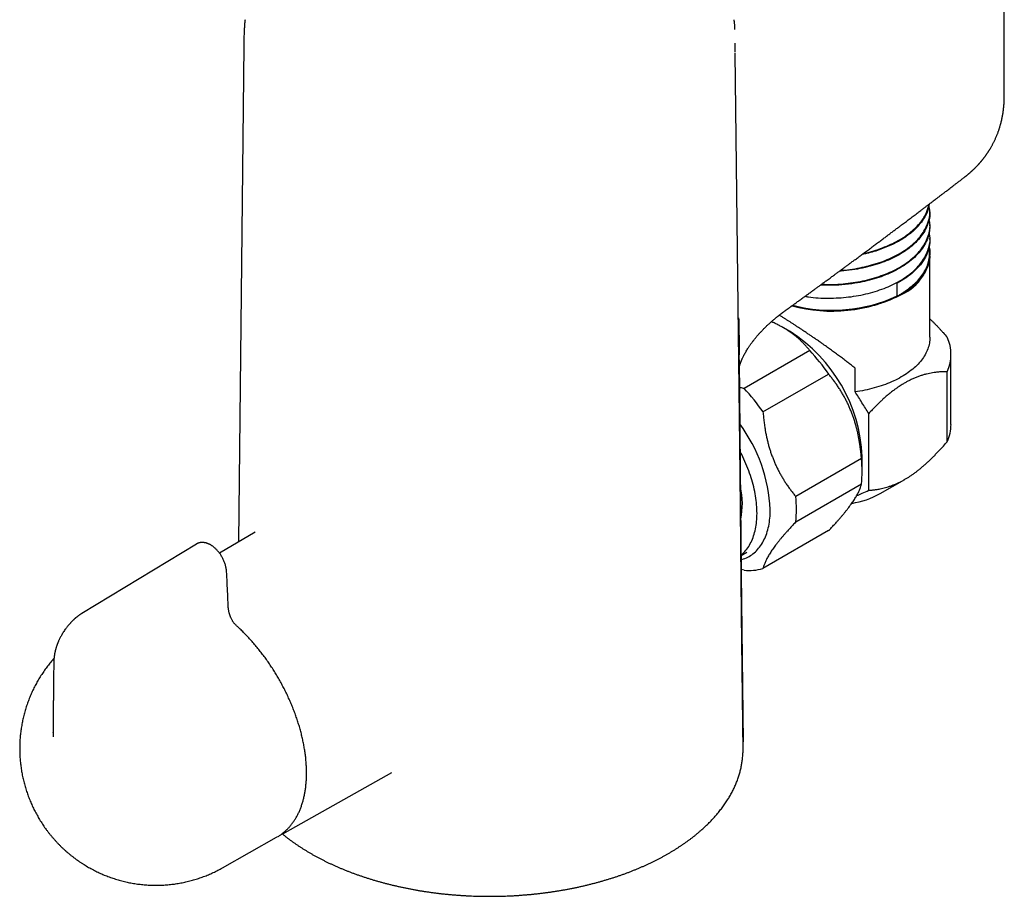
# Model space of a CAD drawing. Header units: millimetres. Extents: x 8 to 823, y 12 to 829.
# Tile 3 of 22: x 690 to 796, y 111 to 205. Entities that reach past the tile are written whole.
import ezdxf

# ---------------------------------------------------------------- set-up
doc = ezdxf.new("R2010")
doc.units = ezdxf.units.MM

msp = doc.modelspace()

# ---------------------------------------------------------------- linework, layer by layer
at = {"color": 7, "linetype": 'Continuous', "lineweight": 30}
for p, q in [((795.84, 196.8), (795.84, 226.92)), ((713.92, 202.19), (713.35, 148.74)), ((787.83, 184.31), (787.83, 184.4)), ((787.83, 182.82), (787.83, 182.92)), ((787.83, 181.34), (787.83, 181.44)), ((787.83, 179.78), (787.83, 179.96)), ((787.83, 170.8), (787.83, 179.7)), ((784.32, 175.26), (784.32, 176.62)), ((784.32, 175.24), (784.32, 175.26)), ((772.86, 174.13), (772.89, 174.14)), ((772.76, 171.41), (772.05, 171.82)), ((767.24, 168.33), (767.21, 171.16)), ((767.27, 168.92), (767.27, 169.08)), ((774.88, 169.37), (767.81, 165.29)), ((790.1, 161.41), (790.1, 168.95)), ((769.85, 162.75), (776.92, 166.83)), ((779.77, 164.91), (779.77, 167.47)), ((789.69, 159.55), (789.69, 167.09)), ((781.24, 154.31), (781.24, 162.58)), ((780.46, 157.72), (773.39, 153.63)), ((780.54, 156.31), (780.54, 157.94)), ((773.39, 150.91), (780.46, 154.99)), ((782.48, 153.96), (785.13, 155.49)), ((715.15, 149.8), (711.31, 147.53)), ((776.92, 149.96), (769.85, 145.88)), ((708.84, 148.52), (696.49, 141.04)), ((708.85, 148.52), (708.84, 148.52)), ((767.49, 147.29), (768.1, 147.64)), ((767.81, 145.69), (767.51, 145.77)), ((767.71, 126.23), (767.54, 140.91)), ((693.41, 128.16), (693.41, 128.2)), ((718.39, 117.44), (729.86, 123.9)), ((711.62, 113.62), (717.47, 116.92)), ((717.47, 116.92), (717.54, 116.96))]:
    msp.add_line(p, q, dxfattribs=at)
at = {"color": 7, "linetype": 'Continuous', "lineweight": 30, "flags": 128}
for points in [[(767.21, 171.16), (767.04, 186.29), (766.87, 201.41)], [(787.83, 179.58), (787.83, 179.54), (787.82, 179.38), (787.8, 179.23), (787.77, 179.07), (787.74, 178.91), (787.7, 178.75), (787.65, 178.6), (787.6, 178.44), (787.54, 178.29), (787.47, 178.13), (787.4, 177.98), (787.32, 177.83), (787.23, 177.68), (787.13, 177.53), (787.03, 177.39), (786.92, 177.24), (786.81, 177.1), (786.69, 176.95), (786.56, 176.81), (786.43, 176.68), (786.29, 176.54), (786.14, 176.41), (785.99, 176.27), (785.83, 176.15), (785.66, 176.02), (785.5, 175.89), (785.32, 175.77), (785.14, 175.65), (784.95, 175.54), (784.76, 175.42), (784.56, 175.31), (784.36, 175.21), (784.16, 175.1), (783.95, 175), (783.73, 174.9), (783.51, 174.81), (783.29, 174.72), (783.06, 174.63), (782.83, 174.54), (782.59, 174.46), (782.35, 174.39), (782.11, 174.31), (781.86, 174.24), (781.61, 174.18), (781.36, 174.11), (781.11, 174.05), (780.85, 174), (780.59, 173.95), (780.33, 173.9), (780.07, 173.86), (779.8, 173.82), (779.53, 173.79), (779.26, 173.75), (778.99, 173.73), (778.72, 173.7), (778.45, 173.69), (778.18, 173.67), (777.9, 173.66), (777.63, 173.66), (777.35, 173.65), (777.08, 173.66), (776.81, 173.66), (776.53, 173.67), (776.26, 173.69), (775.99, 173.7), (775.72, 173.73), (775.45, 173.75), (775.18, 173.79), (774.91, 173.82), (774.64, 173.86), (774.38, 173.9), (774.12, 173.95), (773.86, 174), (773.6, 174.05), (773.35, 174.11), (773.09, 174.18), (772.98, 174.2)], [(787.83, 170.8), (787.83, 170.8), (787.83, 170.64), (787.82, 170.48), (787.8, 170.32), (787.77, 170.16), (787.74, 170.01), (787.7, 169.85), (787.65, 169.69), (787.6, 169.54), (787.54, 169.38), (787.47, 169.23), (787.4, 169.08), (787.31, 168.92), (787.23, 168.77), (787.13, 168.63), (787.03, 168.48), (786.92, 168.33), (786.8, 168.19), (786.68, 168.05), (786.55, 167.91), (786.42, 167.77), (786.28, 167.63), (786.13, 167.5), (785.98, 167.37), (785.82, 167.24), (785.65, 167.11), (785.48, 166.99), (785.31, 166.86), (785.13, 166.75), (784.94, 166.63), (784.75, 166.52), (784.55, 166.41), (784.35, 166.3), (784.14, 166.19), (783.93, 166.09), (783.71, 165.99), (783.49, 165.9), (783.27, 165.81), (783.04, 165.72), (782.81, 165.64), (782.57, 165.56), (782.33, 165.48), (782.09, 165.41), (781.84, 165.34), (781.59, 165.27), (781.34, 165.21), (781.08, 165.15), (780.83, 165.09), (780.57, 165.04), (780.3, 165), (780.04, 164.96), (779.77, 164.92)], [(767.55, 140.91), (767.38, 156.04), (767.24, 168.33)], [(767.27, 168.36), (767.51, 145.3), (767.7, 127.19)], [(767.49, 147.34), (767.55, 147.39), (767.67, 147.5), (767.79, 147.61), (767.9, 147.73), (768.01, 147.86), (768.11, 147.98), (768.21, 148.12), (768.31, 148.26), (768.4, 148.41), (768.48, 148.56), (768.57, 148.71), (768.64, 148.88), (768.71, 149.04), (768.78, 149.21), (768.84, 149.39), (768.9, 149.57), (768.95, 149.76), (769, 149.94), (769.04, 150.14), (769.08, 150.34), (769.12, 150.54), (769.14, 150.74), (769.17, 150.95), (769.18, 151.17), (769.2, 151.38), (769.2, 151.6), (769.21, 151.82), (769.2, 152.05), (769.2, 152.28), (769.18, 152.51), (769.17, 152.74), (769.14, 152.98), (769.12, 153.21), (769.08, 153.45), (769.05, 153.7), (769, 153.94), (768.96, 154.18), (768.9, 154.43), (768.85, 154.68), (768.78, 154.92), (768.72, 155.17), (768.64, 155.42), (768.57, 155.67), (768.49, 155.92), (768.4, 156.17), (768.31, 156.42), (768.22, 156.67), (768.12, 156.92), (768.01, 157.17), (767.91, 157.42), (767.79, 157.67), (767.68, 157.91), (767.56, 158.16), (767.43, 158.4), (767.38, 158.51)], [(767.5, 146.83), (767.59, 146.86), (767.75, 146.91), (767.91, 146.97), (768.06, 147.04), (768.21, 147.11), (768.36, 147.19), (768.5, 147.28), (768.64, 147.37), (768.77, 147.47), (768.9, 147.57), (769.03, 147.69), (769.15, 147.8), (769.27, 147.93), (769.38, 148.06), (769.49, 148.19), (769.59, 148.34), (769.69, 148.48), (769.79, 148.64), (769.88, 148.8), (769.96, 148.96), (770.04, 149.13), (770.12, 149.3), (770.19, 149.48), (770.26, 149.67), (770.32, 149.86), (770.37, 150.05), (770.42, 150.25), (770.47, 150.46), (770.51, 150.66), (770.54, 150.88), (770.57, 151.09), (770.59, 151.31), (770.61, 151.53), (770.63, 151.76), (770.63, 151.99), (770.64, 152.23)], [(718.46, 117.48), (718.44, 117.47), (718.31, 117.4)]]:
    msp.add_lwpolyline(points, dxfattribs=at)
at = {"color": 7, "linetype": 'Continuous', "lineweight": 30}
for centre, radius, start, end in [((782.82, 180), 4.98, 292.9934, 2.8246), ((782.76, 180.22), 5.1, 296.5536, 355.0132), ((777.3, 189.98), 16.36, 254.6815, 297.1378), ((777.31, 190.35), 16.64, 255.229, 294.9157), ((780.12, 184.36), 9.98, 299.2495, 299.4986), ((763.65, 157.17), 16.91, 2.6058, 57.3888), ((785.69, 168.95), 4.41, 335.0726, 24.9274), ((759.62, 155.01), 20.96, 34.3278, 43.2614), ((752.55, 150.93), 20.96, 34.3278, 43.2614), ((754.02, 151.51), 16.63, 2.4638, 36.7564), ((785.62, 161.43), 4.49, 335.2239, 359.7091), ((768.3, 156.35), 12.23, 353.6001, 6.3999), ((759.76, 152.85), 7.87, 347.7866, 13.3997), ((777.96, 162.13), 9.34, 278.9874, 298.9563), ((761.23, 152.27), 12.23, 353.6001, 6.3999), ((768.37, 150.93), 5.26, 263.8601, 286.359)]:
    msp.add_arc(centre, radius, start, end, dxfattribs=at)
for points, knots in [([(714.06, 205.02), (714.05, 204.88), (714.02, 204.6), (713.99, 204.17), (713.97, 203.74), (713.95, 203.3), (713.93, 202.86), (713.92, 202.49), (713.92, 202.26), (713.92, 202.19)], [0, 0, 0, 0, 0.145751, 0.300013, 0.454257, 0.608478, 0.762675, 0.916845, 1, 1, 1, 1]), ([(766.79, 204.67), (766.78, 204.71), (766.77, 204.83), (766.76, 204.95), (766.75, 205.02)], [0, 0, 0, 0, 0.36765, 1, 1, 1, 1]), ([(766.82, 203.95), (766.81, 204.05), (766.81, 204.28), (766.8, 204.52), (766.79, 204.64)], [0, 0, 0, 0, 0.465518, 1, 1, 1, 1]), ([(766.87, 201.51), (766.87, 201.52), (766.87, 201.56), (766.87, 201.63), (766.87, 201.71), (766.87, 201.78), (766.86, 201.83), (766.86, 201.88), (766.86, 201.93), (766.86, 201.99), (766.86, 202.07), (766.85, 202.16), (766.85, 202.27), (766.84, 202.37), (766.84, 202.45), (766.84, 202.48)], [0, 0, 0, 0, 0.030892, 0.124268, 0.206464, 0.277465, 0.33726, 0.385835, 0.428825, 0.492065, 0.570613, 0.664492, 0.773733, 0.898373, 1, 1, 1, 1]), ([(791.6, 188.08), (791.62, 188.1), (791.66, 188.13), (791.71, 188.17), (791.75, 188.21), (791.79, 188.23), (791.82, 188.26), (791.87, 188.3), (791.92, 188.34), (791.97, 188.39), (792.03, 188.43), (792.08, 188.47), (792.12, 188.51), (792.17, 188.55), (792.21, 188.59), (792.26, 188.64), (792.31, 188.68), (792.35, 188.72), (792.4, 188.76), (792.44, 188.8), (792.48, 188.84), (792.52, 188.87), (792.54, 188.9), (792.57, 188.92), (792.6, 188.95), (792.63, 188.98), (792.67, 189.02), (792.72, 189.07), (792.76, 189.11), (792.81, 189.16), (792.85, 189.2), (792.89, 189.24), (792.93, 189.28), (792.97, 189.32), (793.01, 189.37), (793.06, 189.42), (793.11, 189.48), (793.14, 189.52), (793.18, 189.56), (793.22, 189.6), (793.26, 189.65), (793.3, 189.7), (793.33, 189.73), (793.36, 189.76), (793.38, 189.79), (793.4, 189.81), (793.42, 189.84), (793.45, 189.87), (793.48, 189.91), (793.51, 189.95), (793.53, 189.98), (793.56, 190.01), (793.58, 190.04), (793.61, 190.08), (793.64, 190.12), (793.67, 190.15), (793.69, 190.18), (793.72, 190.21), (793.75, 190.26), (793.79, 190.32), (793.84, 190.38), (793.88, 190.44), (793.92, 190.49), (793.95, 190.54), (793.99, 190.6), (794.03, 190.65), (794.06, 190.7), (794.09, 190.75), (794.12, 190.79), (794.15, 190.84), (794.19, 190.89), (794.22, 190.94), (794.24, 190.98), (794.27, 191.03), (794.32, 191.11), (794.38, 191.21), (794.46, 191.35), (794.53, 191.47), (794.59, 191.59), (794.66, 191.71), (794.72, 191.84), (794.79, 191.97), (794.85, 192.11), (794.91, 192.25), (794.97, 192.39), (795.03, 192.52), (795.08, 192.65), (795.13, 192.77), (795.18, 192.9), (795.22, 193.02), (795.26, 193.13), (795.29, 193.23), (795.32, 193.32), (795.35, 193.42), (795.38, 193.52), (795.41, 193.63), (795.44, 193.74), (795.47, 193.83), (795.49, 193.92), (795.51, 194), (795.53, 194.1), (795.56, 194.2), (795.58, 194.29), (795.59, 194.36), (795.61, 194.43), (795.62, 194.49), (795.63, 194.56), (795.65, 194.63), (795.66, 194.72), (795.68, 194.79), (795.69, 194.86), (795.7, 194.92), (795.71, 194.98), (795.71, 195.04), (795.72, 195.1), (795.73, 195.17), (795.74, 195.23), (795.75, 195.29), (795.76, 195.34), (795.76, 195.39), (795.77, 195.44), (795.77, 195.5), (795.78, 195.56), (795.79, 195.63), (795.79, 195.68), (795.8, 195.73), (795.8, 195.78), (795.81, 195.84), (795.81, 195.91), (795.82, 195.97), (795.82, 196.03), (795.82, 196.08), (795.83, 196.13), (795.83, 196.18), (795.83, 196.24), (795.83, 196.3), (795.84, 196.36), (795.84, 196.42), (795.84, 196.47), (795.84, 196.51), (795.84, 196.56), (795.84, 196.61), (795.84, 196.67), (795.84, 196.74), (795.84, 196.79), (795.84, 196.82)], [0, 0, 0, 0, 0.008617, 0.01565, 0.021093, 0.025002, 0.028402, 0.034767, 0.042078, 0.049706, 0.056851, 0.063209, 0.069416, 0.075012, 0.081305, 0.088521, 0.09543, 0.100973, 0.106598, 0.11338, 0.119212, 0.123988, 0.127521, 0.130436, 0.134496, 0.139809, 0.145672, 0.152727, 0.158574, 0.164933, 0.17186, 0.177804, 0.183164, 0.188752, 0.195099, 0.203117, 0.210495, 0.215967, 0.220396, 0.226675, 0.234119, 0.240579, 0.244889, 0.248677, 0.252092, 0.255134, 0.258311, 0.262739, 0.268363, 0.273413, 0.277229, 0.280436, 0.284511, 0.289517, 0.295343, 0.299728, 0.303026, 0.306812, 0.312723, 0.319939, 0.328587, 0.336743, 0.342285, 0.34815, 0.355202, 0.362251, 0.368623, 0.373102, 0.378147, 0.384889, 0.391685, 0.396826, 0.401228, 0.406394, 0.41257, 0.429541, 0.44428, 0.45828, 0.471439, 0.485592, 0.499511, 0.514767, 0.529858, 0.54479, 0.559567, 0.574522, 0.587564, 0.600824, 0.614084, 0.627445, 0.639059, 0.648248, 0.657309, 0.666721, 0.677889, 0.689518, 0.700865, 0.709826, 0.718095, 0.726561, 0.736212, 0.747429, 0.755609, 0.762814, 0.769064, 0.775212, 0.78157, 0.789424, 0.797649, 0.805377, 0.811754, 0.817517, 0.823159, 0.828542, 0.834937, 0.841886, 0.848273, 0.853637, 0.858426, 0.862766, 0.867342, 0.873236, 0.8799, 0.886476, 0.891955, 0.896488, 0.90109, 0.906396, 0.912664, 0.919773, 0.9254, 0.930048, 0.934421, 0.939123, 0.944552, 0.951202, 0.957377, 0.962201, 0.966585, 0.971189, 0.97541, 0.980139, 0.985394, 0.991903, 1, 1, 1, 1]), ([(772.87, 174.12), (772.88, 174.13), (773.01, 174.22), (773.24, 174.39), (773.59, 174.65), (773.95, 174.91), (774.31, 175.17), (774.66, 175.42), (774.99, 175.66), (775.31, 175.89), (775.61, 176.11), (775.89, 176.32), (776.16, 176.51), (776.41, 176.69), (776.64, 176.87), (776.87, 177.03), (777.07, 177.18), (777.27, 177.33), (777.45, 177.46), (777.62, 177.58), (777.77, 177.7), (777.91, 177.8), (778.04, 177.89), (778.14, 177.97), (778.24, 178.04), (778.32, 178.1), (778.41, 178.16), (778.49, 178.22), (778.57, 178.28), (778.67, 178.35), (778.76, 178.42), (778.86, 178.49), (778.96, 178.57), (779.07, 178.65), (779.19, 178.74), (779.33, 178.84), (779.48, 178.95), (779.64, 179.07), (779.82, 179.2), (780, 179.33), (780.17, 179.46), (780.33, 179.58), (780.51, 179.71), (780.76, 179.9), (781.1, 180.15), (781.51, 180.45), (781.9, 180.75), (782.28, 181.03), (782.64, 181.3), (782.99, 181.56), (783.34, 181.82), (783.67, 182.07), (784, 182.32), (784.33, 182.57), (784.7, 182.84), (785.09, 183.13), (785.51, 183.45), (785.86, 183.71), (786.14, 183.92), (786.35, 184.08), (786.55, 184.24), (786.75, 184.39), (786.92, 184.52), (787.07, 184.63), (787.21, 184.73), (787.33, 184.83), (787.44, 184.91), (787.55, 184.99), (787.65, 185.07), (787.74, 185.14), (787.83, 185.21), (787.92, 185.27), (788, 185.34), (788.09, 185.4), (788.16, 185.46), (788.22, 185.5), (788.27, 185.54), (788.32, 185.58), (788.36, 185.61), (788.42, 185.65), (788.48, 185.7), (788.56, 185.76), (788.64, 185.82), (788.74, 185.9), (788.85, 185.98), (788.97, 186.07), (789.09, 186.17), (789.23, 186.27), (789.37, 186.38), (789.53, 186.5), (789.7, 186.63), (789.89, 186.77), (790.09, 186.93), (790.31, 187.1), (790.55, 187.28), (790.79, 187.47), (791.05, 187.66), (791.32, 187.87), (791.5, 188.01), (791.59, 188.08)], [0, 0, 0, 0, 0.0019921, 0.0198269, 0.0371052, 0.0569491, 0.0760042, 0.0942705, 0.1117478, 0.1284362, 0.1443355, 0.1590632, 0.1730421, 0.1862723, 0.1987537, 0.2104861, 0.2214697, 0.2317042, 0.241412, 0.2503337, 0.2584693, 0.2658187, 0.2723818, 0.2781587, 0.2829097, 0.2874089, 0.2918091, 0.2961104, 0.3003128, 0.3055294, 0.3105851, 0.3154798, 0.3206357, 0.3265322, 0.3331698, 0.3405484, 0.3484985, 0.3571603, 0.366534, 0.3766195, 0.3850433, 0.3939066, 0.4032095, 0.412734, 0.4350077, 0.4567031, 0.4778201, 0.4977894, 0.5172122, 0.5360885, 0.5544182, 0.5722012, 0.5897098, 0.6075946, 0.6258837, 0.6478586, 0.6703903, 0.693479, 0.7045569, 0.7157586, 0.7270078, 0.7377083, 0.7477335, 0.7552258, 0.7622907, 0.7689282, 0.7751383, 0.780921, 0.7862762, 0.7912039, 0.7959676, 0.8003873, 0.8050257, 0.8098511, 0.8144535, 0.817168, 0.8197446, 0.8221835, 0.8245205, 0.8272456, 0.8307298, 0.8348255, 0.8395326, 0.8448512, 0.8507813, 0.8573229, 0.8640508, 0.8713224, 0.8791378, 0.8874969, 0.8963998, 0.9069782, 0.9182341, 0.9301676, 0.9427786, 0.9560673, 0.9700337, 0.9846779, 1, 1, 1, 1]), ([(778.23, 178.03), (778.29, 178.03), (779.08, 178.05), (780.56, 178.32), (782.57, 178.85), (784.36, 179.65), (785.84, 180.63), (786.96, 181.77), (787.64, 183.02), (787.91, 184.12), (787.77, 184.78), (787.73, 185.01)], [0, 0, 0, 0, 0.010509, 0.142009, 0.273508, 0.405008, 0.536507, 0.668006, 0.799506, 0.931005, 1, 1, 1, 1]), ([(787.76, 185.16), (787.7, 184.86), (787.57, 184.23), (787.03, 183.31), (786.25, 182.4), (785.22, 181.58), (783.99, 180.86), (782.57, 180.27), (781.41, 179.9), (780.7, 179.77), (780.55, 179.74)], [0, 0, 0, 0, 0.121173, 0.260484, 0.400034, 0.539822, 0.679847, 0.820111, 0.960613, 1, 1, 1, 1]), ([(780.71, 179.86), (780.72, 179.86), (781.45, 179.97), (782.74, 180.42), (784.46, 181.18), (785.83, 182.12), (786.84, 183.14), (787.5, 184.15), (787.66, 184.83), (787.74, 185.13)], [0, 0, 0, 0, 0.003334, 0.18963, 0.369413, 0.542682, 0.709432, 0.869663, 1, 1, 1, 1]), ([(776.19, 176.53), (776.31, 176.52), (777.15, 176.45), (778.76, 176.56), (780.89, 176.89), (782.87, 177.49), (784.61, 178.3), (786.04, 179.32), (787.1, 180.48), (787.7, 181.74), (787.92, 182.76), (787.77, 183.34), (787.74, 183.49)], [0, 0, 0, 0, 0.020907, 0.138343, 0.255778, 0.373214, 0.49065, 0.608086, 0.725522, 0.842958, 0.960394, 1, 1, 1, 1]), ([(787.82, 184.31), (787.83, 184.27), (787.85, 183.98), (787.75, 183.43), (787.5, 182.66), (787.06, 181.89), (786.51, 181.21), (785.88, 180.62), (785.21, 180.12), (784.45, 179.65), (783.6, 179.21), (782.67, 178.83), (781.65, 178.51), (780.58, 178.24), (779.44, 178.05), (778.6, 177.94), (778.14, 177.93), (778.08, 177.92)], [0, 0, 0, 0, 0.01071, 0.092064, 0.175381, 0.260661, 0.347903, 0.414645, 0.482492, 0.551443, 0.621499, 0.69266, 0.764926, 0.838297, 0.912772, 0.988352, 1, 1, 1, 1]), ([(787.81, 182.82), (787.81, 182.64), (787.81, 182.19), (787.62, 181.49), (787.28, 180.75), (786.79, 180.06), (786.18, 179.41), (785.47, 178.81), (784.66, 178.28), (783.77, 177.81), (782.83, 177.41), (781.83, 177.08), (780.81, 176.81), (779.65, 176.59), (778.37, 176.44), (777.13, 176.38), (776.36, 176.42), (776.05, 176.43)], [0, 0, 0, 0, 0.0528, 0.125808, 0.197621, 0.268239, 0.337663, 0.405891, 0.472925, 0.538763, 0.603406, 0.666854, 0.729107, 0.790164, 0.869687, 0.947088, 1, 1, 1, 1]), ([(774.38, 175.22), (774.5, 175.2), (775.3, 175.04), (776.91, 174.99), (779.09, 175.09), (781.21, 175.49), (783.16, 176.12), (784.85, 176.97), (786.23, 178.01), (787.22, 179.19), (787.76, 180.46), (787.92, 181.44), (787.77, 181.97), (787.74, 182.06)], [0, 0, 0, 0, 0.018888, 0.125227, 0.231566, 0.337904, 0.444243, 0.550582, 0.656921, 0.76326, 0.869599, 0.975938, 1, 1, 1, 1]), ([(787.82, 181.34), (787.82, 181.31), (787.86, 180.96), (787.72, 180.32), (787.38, 179.44), (786.84, 178.62), (786.13, 177.87), (785.3, 177.2), (784.64, 176.81), (784.32, 176.62)], [0, 0, 0, 0, 0.02004, 0.194419, 0.364378, 0.529917, 0.691033, 0.847728, 1, 1, 1, 1]), ([(785.03, 175.67), (785.5, 176.01), (786.42, 176.69), (787.34, 177.9), (787.8, 179.18), (787.92, 180.12), (787.76, 180.6), (787.74, 180.65)], [0, 0, 0, 0, 0.242398, 0.484797, 0.727195, 0.969594, 1, 1, 1, 1]), ([(784.32, 175.24), (784.38, 175.28), (784.51, 175.35), (784.74, 175.48), (784.9, 175.58), (785, 175.65)], [0, 0, 0, 0, 0.279974, 0.56002, 1, 1, 1, 1]), ([(767.28, 167.52), (767.28, 167.52), (767.29, 167.53), (767.29, 167.55), (767.3, 167.58), (767.31, 167.62), (767.32, 167.66), (767.33, 167.71), (767.34, 167.74), (767.35, 167.77), (767.36, 167.8), (767.37, 167.83), (767.38, 167.88), (767.4, 167.94), (767.43, 168), (767.45, 168.08), (767.48, 168.15), (767.51, 168.22), (767.54, 168.29), (767.57, 168.37), (767.61, 168.46), (767.65, 168.56), (767.71, 168.69), (767.8, 168.85), (767.89, 169.03), (767.99, 169.21), (768.1, 169.4), (768.21, 169.57), (768.29, 169.7), (768.37, 169.81), (768.44, 169.92), (768.52, 170.03), (768.59, 170.13), (768.65, 170.21), (768.7, 170.29), (768.75, 170.35), (768.78, 170.39), (768.82, 170.44), (768.87, 170.5), (768.93, 170.58), (769, 170.67), (769.07, 170.76), (769.16, 170.86), (769.26, 170.98), (769.36, 171.1), (769.46, 171.21), (769.56, 171.31), (769.66, 171.42), (769.76, 171.53), (769.86, 171.63), (769.95, 171.73), (770.06, 171.83), (770.16, 171.94), (770.28, 172.05), (770.39, 172.16), (770.49, 172.25), (770.58, 172.33), (770.66, 172.4), (770.74, 172.47), (770.84, 172.55), (770.93, 172.63), (771.03, 172.71), (771.12, 172.79), (771.2, 172.86), (771.28, 172.92), (771.35, 172.98), (771.42, 173.04), (771.49, 173.09), (771.56, 173.14), (771.63, 173.2), (771.7, 173.25), (771.77, 173.31), (771.85, 173.37), (771.92, 173.42), (771.98, 173.47), (772.03, 173.51), (772.08, 173.54), (772.13, 173.58), (772.19, 173.62), (772.24, 173.66), (772.3, 173.7), (772.35, 173.74), (772.4, 173.78), (772.46, 173.82), (772.51, 173.86), (772.57, 173.9), (772.62, 173.93), (772.67, 173.97), (772.71, 174), (772.76, 174.03), (772.8, 174.07), (772.85, 174.1), (772.88, 174.13), (772.9, 174.14)], [0, 0, 0, 0, 0.002466, 0.007031, 0.012214, 0.018358, 0.025576, 0.033106, 0.038882, 0.042961, 0.046522, 0.05039, 0.057068, 0.065141, 0.074085, 0.083443, 0.092828, 0.100694, 0.110215, 0.119766, 0.129609, 0.140111, 0.15735, 0.176499, 0.197595, 0.220057, 0.243508, 0.26798, 0.281325, 0.294966, 0.30891, 0.323133, 0.336335, 0.347571, 0.357065, 0.364793, 0.370736, 0.375718, 0.383867, 0.395481, 0.407563, 0.419804, 0.432064, 0.450224, 0.466939, 0.482615, 0.497421, 0.513177, 0.529321, 0.544986, 0.559209, 0.574205, 0.591228, 0.608651, 0.62582, 0.641768, 0.653052, 0.664133, 0.676488, 0.69049, 0.704761, 0.718979, 0.732218, 0.744375, 0.755334, 0.765619, 0.776348, 0.785009, 0.794748, 0.805537, 0.815425, 0.827187, 0.837909, 0.848897, 0.856976, 0.865467, 0.872927, 0.879658, 0.88795, 0.896703, 0.904102, 0.913721, 0.922597, 0.928433, 0.937748, 0.947567, 0.954991, 0.961656, 0.969493, 0.976794, 0.983371, 0.990976, 1, 1, 1, 1]), ([(767.21, 171.61), (767.21, 171.69), (767.22, 171.98), (767.23, 172.34), (767.23, 172.66), (767.23, 172.8), (767.23, 172.87), (767.23, 172.9), (767.23, 172.91)], [0, 0, 0, 0, 0.19528, 0.645919, 0.844204, 0.93145, 0.969838, 1, 1, 1, 1]), ([(767.23, 172.91), (767.25, 172.15), (767.28, 171.01), (767.27, 169.69), (767.27, 169.12), (767.27, 168.92)], [0, 0, 0, 0, 0.572247, 0.85593, 1, 1, 1, 1]), ([(779.77, 167.47), (779.67, 167.55), (779.45, 167.73), (779.09, 168.01), (778.7, 168.31), (778.3, 168.62), (777.88, 168.92), (777.46, 169.24), (777.09, 169.5), (776.79, 169.71), (776.57, 169.88), (776.34, 170.04), (776.05, 170.24), (775.75, 170.45), (775.42, 170.68), (775.12, 170.89), (774.81, 171.09), (774.53, 171.29), (774.27, 171.46), (774.03, 171.62), (773.79, 171.78), (773.52, 171.95), (773.25, 172.13), (772.97, 172.32), (772.7, 172.49), (772.44, 172.65), (772.18, 172.82), (771.92, 172.99), (771.72, 173.11), (771.62, 173.17), (771.6, 173.18)], [0, 0, 0, 0, 0.0431466, 0.0971808, 0.1512665, 0.2053656, 0.2595262, 0.3144665, 0.3694851, 0.3975496, 0.4256139, 0.4537306, 0.4818472, 0.527399, 0.5628938, 0.5983881, 0.6340384, 0.6696881, 0.6966846, 0.7236809, 0.7507696, 0.7778581, 0.8142315, 0.8439849, 0.8737379, 0.903666, 0.9335936, 0.9639241, 0.9942541, 1, 1, 1, 1]), ([(774.88, 169.37), (774.81, 169.46), (774.67, 169.64), (774.44, 169.9), (774.2, 170.16), (773.94, 170.42), (773.67, 170.67), (773.39, 170.91), (773.1, 171.13), (772.8, 171.35), (772.49, 171.56), (772.16, 171.76), (771.81, 171.96), (771.44, 172.15), (771.08, 172.33), (770.85, 172.43), (770.75, 172.47)], [0, 0, 0, 0, 0.074107, 0.148212, 0.22305, 0.297935, 0.37281, 0.447636, 0.516772, 0.585958, 0.65514, 0.724271, 0.797543, 0.870848, 0.944123, 1, 1, 1, 1]), ([(787.83, 172.78), (787.86, 172.75), (787.97, 172.65), (788.15, 172.48), (788.37, 172.25), (788.6, 172.02), (788.82, 171.78), (789.04, 171.54), (789.33, 171.22), (789.55, 170.97), (789.69, 170.8)], [0, 0, 0, 0, 0.04545, 0.164327, 0.283255, 0.402514, 0.521772, 0.641186, 0.7606, 1, 1, 1, 1]), ([(767.27, 168.34), (767.27, 168.46), (767.27, 168.66), (767.27, 168.85), (767.27, 168.92)], [0, 0, 0, 0, 0.634425, 1, 1, 1, 1]), ([(767.27, 168.36), (767.27, 168.35), (767.27, 168.34), (767.27, 168.34), (767.27, 168.34)], [0, 0, 0, 0, 0.9334234, 1, 1, 1, 1]), ([(780.46, 157.72), (780.45, 157.9), (780.42, 158.26), (780.35, 158.79), (780.29, 159.29), (780.21, 159.73), (780.14, 160.13), (780.05, 160.53), (779.96, 160.93), (779.85, 161.33), (779.73, 161.74), (779.6, 162.14), (779.46, 162.53), (779.3, 162.92), (779.14, 163.31), (778.97, 163.69), (778.78, 164.06), (778.58, 164.42), (778.38, 164.78), (778.17, 165.13), (777.94, 165.47), (777.71, 165.82), (777.45, 166.16), (777.19, 166.5), (777.01, 166.72), (776.92, 166.83)], [0, 0, 0, 0, 0.05287, 0.105751, 0.158615, 0.198528, 0.238441, 0.277894, 0.317347, 0.359032, 0.400741, 0.442449, 0.484131, 0.52609, 0.568075, 0.610062, 0.652022, 0.694512, 0.737003, 0.778412, 0.819821, 0.864855, 0.909906, 0.954962, 1, 1, 1, 1]), ([(789.69, 167.09), (789.55, 167.09), (789.28, 167.09), (788.87, 167.06), (788.48, 167.02), (788.12, 166.97), (787.8, 166.91), (787.47, 166.84), (787.13, 166.75), (786.79, 166.64), (786.43, 166.51), (786.07, 166.36), (785.72, 166.2), (785.39, 166.03), (785.07, 165.85), (784.78, 165.67), (784.51, 165.5), (784.27, 165.33), (784.03, 165.16), (783.76, 164.96), (783.46, 164.72), (783.13, 164.44), (782.83, 164.17), (782.54, 163.9), (782.28, 163.65), (781.97, 163.35), (781.63, 162.99), (781.37, 162.72), (781.24, 162.58)], [0, 0, 0, 0, 0.051914, 0.103838, 0.155746, 0.194937, 0.234127, 0.272902, 0.311676, 0.352915, 0.394189, 0.435459, 0.476689, 0.513033, 0.549393, 0.585737, 0.613259, 0.640781, 0.667779, 0.694776, 0.733291, 0.771821, 0.810339, 0.841864, 0.873395, 0.904922, 0.95246, 1, 1, 1, 1]), ([(767.3, 165.43), (767.33, 165.42), (767.5, 165.37), (767.67, 165.33), (767.81, 165.29)], [0, 0, 0, 0, 0.168114, 1, 1, 1, 1]), ([(781.24, 162.58), (781, 162.97), (780.64, 163.56), (780.14, 164.33), (779.9, 164.72), (779.77, 164.91)], [0, 0, 0, 0, 0.499965, 0.749977, 1, 1, 1, 1]), ([(769.85, 162.75), (769.87, 162.57), (769.9, 162.21), (769.96, 161.67), (770.03, 161.17), (770.1, 160.73), (770.18, 160.33), (770.26, 159.93), (770.36, 159.53), (770.46, 159.13), (770.58, 158.72), (770.71, 158.32), (770.86, 157.93), (771.01, 157.54), (771.17, 157.15), (771.35, 156.77), (771.53, 156.4), (771.73, 156.04), (771.94, 155.68), (772.15, 155.33), (772.37, 154.99), (772.61, 154.64), (772.86, 154.3), (773.12, 153.96), (773.3, 153.74), (773.39, 153.63)], [0, 0, 0, 0, 0.0528695, 0.1057506, 0.1586155, 0.1985282, 0.2384405, 0.2778941, 0.3173472, 0.3590317, 0.4007411, 0.4424489, 0.4841312, 0.5260901, 0.5680754, 0.6100619, 0.6520224, 0.6945124, 0.737003, 0.7784119, 0.8198215, 0.8648546, 0.9099061, 0.9549616, 1, 1, 1, 1]), ([(781.24, 154.31), (781.36, 154.31), (781.61, 154.33), (781.97, 154.38), (782.32, 154.43), (782.63, 154.5), (782.92, 154.57), (783.2, 154.65), (783.5, 154.74), (783.8, 154.85), (784.11, 154.98), (784.42, 155.11), (784.72, 155.26), (785.01, 155.42), (785.28, 155.57), (785.55, 155.74), (785.82, 155.92), (786.1, 156.11), (786.37, 156.31), (786.64, 156.52), (786.91, 156.74), (787.18, 156.98), (787.47, 157.23), (787.75, 157.49), (788.03, 157.76), (788.31, 158.04), (788.59, 158.33), (788.92, 158.68), (789.28, 159.08), (789.56, 159.39), (789.69, 159.55)], [0, 0, 0, 0, 0.044996, 0.090001, 0.134993, 0.168959, 0.202924, 0.236518, 0.270111, 0.305678, 0.34127, 0.37686, 0.412423, 0.443414, 0.474424, 0.505434, 0.536425, 0.567802, 0.59918, 0.629782, 0.660385, 0.693676, 0.726982, 0.760291, 0.793585, 0.827906, 0.862232, 0.896554, 0.948276, 1, 1, 1, 1]), ([(776.92, 149.96), (777.03, 150.07), (777.24, 150.29), (777.54, 150.62), (777.81, 150.92), (778.05, 151.19), (778.25, 151.42), (778.45, 151.66), (778.64, 151.89), (778.83, 152.12), (779.01, 152.35), (779.18, 152.58), (779.34, 152.8), (779.49, 153.02), (779.63, 153.22), (779.76, 153.43), (779.88, 153.62), (779.99, 153.81), (780.08, 154), (780.17, 154.17), (780.25, 154.34), (780.31, 154.51), (780.37, 154.68), (780.42, 154.84), (780.45, 154.94), (780.46, 154.99)], [0, 0, 0, 0, 0.05287, 0.105751, 0.158615, 0.198528, 0.238441, 0.277894, 0.317347, 0.359032, 0.400741, 0.442449, 0.484131, 0.52609, 0.568075, 0.610062, 0.652022, 0.694512, 0.737003, 0.778412, 0.819821, 0.864855, 0.909906, 0.954962, 1, 1, 1, 1]), ([(779.95, 153.74), (780.14, 153.82), (780.58, 154), (781, 154.2), (781.24, 154.31)], [0, 0, 0, 0, 0.443898, 1, 1, 1, 1]), ([(773.39, 150.91), (773.28, 150.79), (773.07, 150.57), (772.77, 150.24), (772.5, 149.95), (772.27, 149.68), (772.06, 149.44), (771.86, 149.21), (771.67, 148.98), (771.48, 148.74), (771.3, 148.51), (771.13, 148.28), (770.97, 148.06), (770.82, 147.85), (770.68, 147.64), (770.55, 147.44), (770.43, 147.24), (770.33, 147.05), (770.23, 146.87), (770.14, 146.69), (770.07, 146.52), (770, 146.35), (769.94, 146.19), (769.89, 146.03), (769.87, 145.93), (769.85, 145.88)], [0, 0, 0, 0, 0.05287, 0.105751, 0.158615, 0.198528, 0.238441, 0.277894, 0.317347, 0.359032, 0.400741, 0.442449, 0.484131, 0.52609, 0.568075, 0.610062, 0.652022, 0.694512, 0.737003, 0.778412, 0.819821, 0.864855, 0.909906, 0.954962, 1, 1, 1, 1]), ([(712.07, 145.57), (712.07, 145.63), (712.06, 145.75), (712.03, 145.93), (711.99, 146.1), (711.95, 146.27), (711.9, 146.44), (711.83, 146.61), (711.76, 146.78), (711.68, 146.95), (711.59, 147.11), (711.5, 147.27), (711.4, 147.42), (711.29, 147.57), (711.17, 147.71), (711.06, 147.84), (710.95, 147.96), (710.84, 148.06), (710.73, 148.16), (710.63, 148.24), (710.53, 148.31), (710.44, 148.37), (710.37, 148.42), (710.3, 148.45), (710.26, 148.48), (710.22, 148.5), (710.18, 148.51), (710.14, 148.53), (710.09, 148.56), (710.02, 148.58), (709.95, 148.61), (709.88, 148.63), (709.8, 148.65), (709.73, 148.66), (709.67, 148.67), (709.6, 148.68), (709.52, 148.69), (709.44, 148.69), (709.36, 148.69), (709.29, 148.68), (709.22, 148.67), (709.17, 148.66), (709.11, 148.64), (709.05, 148.62), (708.99, 148.6), (708.92, 148.57), (708.87, 148.54), (708.85, 148.53)], [0, 0, 0, 0, 0.036251, 0.071298, 0.1052, 0.137997, 0.16972, 0.200395, 0.235847, 0.269855, 0.302455, 0.333673, 0.363461, 0.398712, 0.432106, 0.463859, 0.493984, 0.522488, 0.549377, 0.574653, 0.598317, 0.620097, 0.638758, 0.654101, 0.666075, 0.671642, 0.679702, 0.690275, 0.702917, 0.716039, 0.733739, 0.752026, 0.76904, 0.785106, 0.799719, 0.816101, 0.833899, 0.852889, 0.872388, 0.888824, 0.904343, 0.918486, 0.931982, 0.945218, 0.961298, 0.980222, 1, 1, 1, 1]), ([(712.24, 141.9), (712.23, 142.31), (712.2, 143.12), (712.14, 144.34), (712.1, 145.16), (712.07, 145.57)], [0, 0, 0, 0, 0.333314, 0.666637, 1, 1, 1, 1]), ([(713.15, 139.71), (713.11, 139.75), (713.04, 139.81), (712.95, 139.91), (712.87, 140.02), (712.8, 140.12), (712.73, 140.22), (712.67, 140.33), (712.6, 140.46), (712.54, 140.59), (712.49, 140.71), (712.45, 140.81), (712.42, 140.92), (712.39, 141.03), (712.35, 141.15), (712.32, 141.29), (712.29, 141.43), (712.27, 141.59), (712.25, 141.75), (712.25, 141.85), (712.24, 141.9)], [0, 0, 0, 0, 0.059344, 0.114786, 0.166905, 0.216094, 0.262598, 0.306551, 0.367781, 0.423349, 0.473092, 0.516803, 0.558464, 0.605607, 0.658453, 0.71703, 0.781307, 0.851164, 0.926374, 1, 1, 1, 1]), ([(696.49, 141.04), (696.47, 141.03), (696.44, 141), (696.38, 140.97), (696.34, 140.94), (696.3, 140.92), (696.27, 140.9), (696.25, 140.88), (696.23, 140.87), (696.21, 140.85), (696.17, 140.83), (696.12, 140.79), (696.05, 140.74), (695.98, 140.68), (695.92, 140.63), (695.85, 140.58), (695.8, 140.54), (695.76, 140.5), (695.71, 140.46), (695.66, 140.42), (695.62, 140.37), (695.57, 140.33), (695.53, 140.29), (695.48, 140.24), (695.43, 140.19), (695.37, 140.13), (695.31, 140.07), (695.22, 139.98), (695.11, 139.86), (694.99, 139.71), (694.88, 139.57), (694.77, 139.43), (694.66, 139.28), (694.55, 139.11), (694.43, 138.93), (694.33, 138.75), (694.24, 138.59), (694.16, 138.44), (694.09, 138.31), (694.03, 138.19), (693.99, 138.09), (693.96, 138.01), (693.93, 137.95), (693.91, 137.91), (693.9, 137.88), (693.89, 137.84), (693.87, 137.8), (693.84, 137.73), (693.81, 137.65), (693.78, 137.56), (693.75, 137.47), (693.72, 137.38), (693.7, 137.31), (693.68, 137.23), (693.66, 137.16), (693.64, 137.08), (693.62, 136.99), (693.6, 136.92), (693.58, 136.85), (693.57, 136.8), (693.56, 136.75), (693.55, 136.7), (693.54, 136.63), (693.53, 136.56), (693.52, 136.49), (693.51, 136.42), (693.5, 136.37), (693.5, 136.32), (693.49, 136.27), (693.49, 136.21), (693.48, 136.14), (693.47, 136.06), (693.47, 135.97), (693.47, 135.9), (693.47, 135.87)], [0, 0, 0, 0, 0.011876, 0.02212, 0.030747, 0.038367, 0.044065, 0.048098, 0.052217, 0.056762, 0.061731, 0.075103, 0.089712, 0.103211, 0.117137, 0.130753, 0.141696, 0.149722, 0.158992, 0.170937, 0.181973, 0.19113, 0.200242, 0.210785, 0.223215, 0.23714, 0.250896, 0.264294, 0.296835, 0.327217, 0.355546, 0.38265, 0.409459, 0.44413, 0.47832, 0.512208, 0.537518, 0.564239, 0.592402, 0.609686, 0.626801, 0.641115, 0.652354, 0.658134, 0.662548, 0.667887, 0.675931, 0.686694, 0.700194, 0.717564, 0.733208, 0.747057, 0.759098, 0.772125, 0.784646, 0.79756, 0.811277, 0.826558, 0.836207, 0.844333, 0.851273, 0.860017, 0.871276, 0.884879, 0.897434, 0.907687, 0.91587, 0.924129, 0.932958, 0.942346, 0.954104, 0.966673, 0.981694, 1, 1, 1, 1]), ([(717.55, 116.96), (717.58, 116.98), (717.65, 117.02), (717.78, 117.1), (717.92, 117.2), (718.05, 117.3), (718.18, 117.4), (718.31, 117.51), (718.44, 117.62), (718.56, 117.74), (718.69, 117.86), (718.8, 117.98), (718.92, 118.11), (719.03, 118.25), (719.14, 118.39), (719.24, 118.53), (719.34, 118.68), (719.44, 118.83), (719.53, 118.98), (719.63, 119.14), (719.71, 119.31), (719.8, 119.47), (719.88, 119.64), (719.95, 119.82), (720.03, 120), (720.1, 120.18), (720.16, 120.37), (720.22, 120.55), (720.28, 120.75), (720.34, 120.94), (720.39, 121.14), (720.43, 121.34), (720.48, 121.55), (720.51, 121.76), (720.55, 121.97), (720.58, 122.18), (720.61, 122.4), (720.63, 122.62), (720.65, 122.84), (720.67, 123.06), (720.68, 123.29), (720.68, 123.52), (720.69, 123.75), (720.69, 123.99), (720.68, 124.22), (720.68, 124.46), (720.66, 124.7), (720.65, 124.94), (720.63, 125.18), (720.61, 125.43), (720.58, 125.67), (720.55, 125.92), (720.51, 126.17), (720.47, 126.42), (720.43, 126.67), (720.38, 126.92), (720.33, 127.18), (720.28, 127.43), (720.22, 127.68), (720.16, 127.94), (720.1, 128.2), (720.03, 128.45), (719.96, 128.71), (719.88, 128.97), (719.8, 129.23), (719.72, 129.48), (719.63, 129.74), (719.54, 130), (719.45, 130.26), (719.35, 130.52), (719.25, 130.77), (719.15, 131.03), (719.04, 131.29), (718.93, 131.54), (718.82, 131.8), (718.7, 132.05), (718.59, 132.31), (718.46, 132.56), (718.34, 132.81), (718.21, 133.06), (718.08, 133.31), (717.94, 133.56), (717.81, 133.8), (717.67, 134.05), (717.53, 134.29), (717.38, 134.53), (717.23, 134.77), (717.08, 135.01), (716.93, 135.25), (716.77, 135.48), (716.62, 135.72), (716.46, 135.95), (716.3, 136.17), (716.13, 136.4), (715.96, 136.62), (715.8, 136.84), (715.62, 137.06), (715.45, 137.28), (715.28, 137.49), (715.1, 137.7), (714.92, 137.91), (714.74, 138.11), (714.56, 138.31), (714.38, 138.51), (714.19, 138.7), (714, 138.89), (713.82, 139.08), (713.63, 139.27), (713.44, 139.45), (713.28, 139.6), (713.18, 139.68), (713.15, 139.71)], [0, 0, 0, 0, 0.005462, 0.014503, 0.023545, 0.032589, 0.041637, 0.05069, 0.05975, 0.068818, 0.077895, 0.086981, 0.096078, 0.105187, 0.114308, 0.123441, 0.132586, 0.141744, 0.150914, 0.160096, 0.16929, 0.178495, 0.187711, 0.196938, 0.206174, 0.215419, 0.224672, 0.233933, 0.243201, 0.252475, 0.261754, 0.271038, 0.280327, 0.289619, 0.298914, 0.308212, 0.317512, 0.326813, 0.336116, 0.345419, 0.354724, 0.364028, 0.373333, 0.382637, 0.391941, 0.401244, 0.410547, 0.419848, 0.429149, 0.438449, 0.447747, 0.457044, 0.466341, 0.475636, 0.484929, 0.494222, 0.503513, 0.512803, 0.522092, 0.53138, 0.540666, 0.549951, 0.559235, 0.568519, 0.577801, 0.587082, 0.596362, 0.605641, 0.61492, 0.624197, 0.633474, 0.64275, 0.652025, 0.6613, 0.670575, 0.679848, 0.689122, 0.698395, 0.707667, 0.71694, 0.726212, 0.735484, 0.744756, 0.754028, 0.763299, 0.772571, 0.781843, 0.791115, 0.800387, 0.80966, 0.818932, 0.828206, 0.837479, 0.846753, 0.856028, 0.865303, 0.874578, 0.883855, 0.893132, 0.90241, 0.911689, 0.920968, 0.930249, 0.93953, 0.948813, 0.958096, 0.967381, 0.976667, 0.985954, 0.995243, 1, 1, 1, 1]), ([(693.48, 136.19), (693.43, 136.13), (693.31, 136), (693.14, 135.79), (692.97, 135.58), (692.8, 135.36), (692.63, 135.14), (692.47, 134.91), (692.31, 134.68), (692.16, 134.45), (692.01, 134.22), (691.86, 133.98), (691.72, 133.74), (691.59, 133.5), (691.46, 133.26), (691.33, 133.01), (691.21, 132.76), (691.09, 132.51), (690.98, 132.26), (690.87, 132), (690.77, 131.75), (690.68, 131.49), (690.58, 131.23), (690.5, 130.97), (690.41, 130.7), (690.34, 130.44), (690.26, 130.17), (690.2, 129.9), (690.14, 129.64), (690.08, 129.37), (690.03, 129.1), (689.98, 128.82), (689.94, 128.55), (689.9, 128.28), (689.87, 128.01), (689.85, 127.73), (689.82, 127.46), (689.81, 127.18), (689.8, 126.91), (689.79, 126.63), (689.79, 126.36), (689.8, 126.08), (689.81, 125.81), (689.82, 125.53), (689.84, 125.25), (689.87, 124.98), (689.9, 124.71), (689.93, 124.43), (689.98, 124.16), (690.02, 123.89), (690.07, 123.61), (690.13, 123.34), (690.19, 123.07), (690.26, 122.8), (690.33, 122.54), (690.41, 122.27), (690.49, 122), (690.58, 121.74), (690.67, 121.48), (690.77, 121.21), (690.87, 120.95), (690.98, 120.7), (691.09, 120.44), (691.21, 120.18), (691.33, 119.93), (691.46, 119.68), (691.59, 119.43), (691.73, 119.19), (691.87, 118.94), (692.01, 118.7), (692.17, 118.46), (692.32, 118.22), (692.48, 117.99), (692.65, 117.76), (692.82, 117.53), (693, 117.3), (693.18, 117.08), (693.36, 116.86), (693.55, 116.65), (693.74, 116.44), (693.94, 116.23), (694.14, 116.02), (694.34, 115.82), (694.55, 115.63), (694.77, 115.43), (694.98, 115.25), (695.2, 115.06), (695.43, 114.88), (695.66, 114.71), (695.89, 114.53), (696.12, 114.37), (696.36, 114.21), (696.6, 114.05), (696.85, 113.9), (697.09, 113.75), (697.34, 113.61), (697.6, 113.47), (697.85, 113.33), (698.11, 113.21), (698.37, 113.08), (698.63, 112.97), (698.9, 112.85), (699.16, 112.75), (699.43, 112.65), (699.7, 112.55), (699.97, 112.46), (700.25, 112.37), (700.52, 112.29), (700.8, 112.22), (701.08, 112.15), (701.35, 112.08), (701.63, 112.02), (701.92, 111.97), (702.2, 111.92), (702.48, 111.88), (702.76, 111.85), (703.05, 111.82), (703.33, 111.79), (703.62, 111.77), (703.9, 111.76), (704.18, 111.75), (704.47, 111.75), (704.75, 111.75), (705.04, 111.76), (705.32, 111.77), (705.6, 111.79), (705.89, 111.82), (706.17, 111.85), (706.45, 111.88), (706.73, 111.92), (707.01, 111.97), (707.29, 112.02), (707.57, 112.08), (707.84, 112.14), (708.12, 112.21), (708.39, 112.28), (708.66, 112.36), (708.93, 112.44), (709.2, 112.53), (709.46, 112.63), (709.73, 112.73), (709.99, 112.83), (710.25, 112.94), (710.5, 113.05), (710.76, 113.17), (711.01, 113.3), (711.26, 113.42), (711.46, 113.53), (711.58, 113.6), (711.62, 113.62)], [0, 0, 0, 0, 0.005917, 0.01267, 0.01942, 0.026166, 0.03291, 0.039651, 0.046389, 0.053124, 0.059857, 0.066586, 0.073313, 0.080037, 0.086759, 0.093478, 0.100194, 0.106908, 0.113619, 0.120328, 0.127035, 0.133739, 0.140442, 0.147142, 0.153841, 0.160537, 0.167232, 0.173925, 0.180617, 0.187308, 0.193997, 0.200685, 0.207373, 0.21406, 0.220746, 0.227432, 0.234118, 0.240804, 0.247491, 0.254178, 0.260866, 0.267556, 0.274247, 0.280941, 0.287636, 0.294334, 0.301035, 0.30774, 0.314448, 0.32116, 0.327877, 0.334599, 0.341327, 0.34806, 0.354799, 0.361546, 0.368299, 0.37506, 0.381828, 0.388605, 0.395391, 0.402185, 0.408988, 0.415801, 0.422623, 0.429455, 0.436297, 0.443148, 0.450009, 0.45688, 0.463761, 0.470651, 0.47755, 0.484459, 0.491375, 0.498301, 0.505234, 0.512174, 0.519121, 0.526075, 0.533035, 0.54, 0.546969, 0.553944, 0.560922, 0.567903, 0.574887, 0.581873, 0.588861, 0.595851, 0.602841, 0.609831, 0.616822, 0.623812, 0.630802, 0.637791, 0.644778, 0.651764, 0.658748, 0.66573, 0.67271, 0.679687, 0.686662, 0.693634, 0.700603, 0.707569, 0.714532, 0.721491, 0.728448, 0.735401, 0.74235, 0.749296, 0.756238, 0.763177, 0.770112, 0.777044, 0.783972, 0.790896, 0.797816, 0.804733, 0.811646, 0.818555, 0.82546, 0.832362, 0.83926, 0.846154, 0.853044, 0.859931, 0.866814, 0.873694, 0.880569, 0.887441, 0.89431, 0.901174, 0.908036, 0.914893, 0.921747, 0.928598, 0.935444, 0.942288, 0.949128, 0.955964, 0.962797, 0.969626, 0.976452, 0.983274, 0.990094, 0.996909, 1, 1, 1, 1]), ([(693.47, 135.87), (693.46, 135.72), (693.46, 135.44), (693.45, 135.03), (693.45, 134.64), (693.44, 134.27), (693.44, 133.91), (693.43, 133.57), (693.43, 133.26), (693.42, 132.96), (693.42, 132.67), (693.42, 132.4), (693.42, 132.15), (693.42, 131.92), (693.42, 131.7), (693.41, 131.5), (693.41, 131.33), (693.41, 131.17), (693.41, 131.03), (693.41, 130.91), (693.41, 130.82), (693.41, 130.75), (693.41, 130.69), (693.41, 130.64), (693.41, 130.59), (693.41, 130.54), (693.41, 130.49), (693.41, 130.41), (693.41, 130.33), (693.41, 130.23), (693.41, 130.11), (693.41, 129.98), (693.41, 129.83), (693.41, 129.65), (693.41, 129.45), (693.41, 129.24), (693.41, 129.01), (693.41, 128.77), (693.41, 128.51), (693.41, 128.32), (693.41, 128.21), (693.41, 128.2)], [0, 0, 0, 0, 0.056633, 0.110883, 0.162748, 0.212227, 0.259317, 0.30324, 0.344855, 0.384163, 0.421162, 0.45646, 0.489363, 0.51987, 0.54798, 0.573694, 0.596615, 0.617225, 0.635521, 0.651505, 0.662074, 0.671315, 0.67923, 0.685816, 0.691083, 0.696801, 0.70432, 0.71364, 0.724761, 0.737683, 0.752407, 0.768933, 0.789579, 0.812486, 0.837651, 0.865076, 0.89476, 0.926703, 0.958889, 0.993083, 1, 1, 1, 1]), ([(693.41, 128.16), (693.41, 128.15), (693.41, 128.13), (693.41, 128.1), (693.41, 128.08), (693.41, 128.05), (693.41, 128.03), (693.41, 128), (693.41, 127.96), (693.41, 127.93), (693.41, 127.9), (693.41, 127.87), (693.41, 127.84), (693.41, 127.83), (693.41, 127.82), (693.41, 127.8), (693.41, 127.79), (693.41, 127.79), (693.41, 127.78), (693.41, 127.77), (693.41, 127.77), (693.41, 127.76), (693.41, 127.76), (693.41, 127.76), (693.41, 127.76)], [0, 0, 0, 0, 0.051899, 0.087744, 0.114049, 0.142495, 0.173291, 0.227938, 0.269806, 0.322029, 0.390125, 0.44471, 0.497447, 0.55516, 0.600258, 0.656949, 0.723905, 0.7712, 0.820256, 0.873952, 0.921958, 0.960612, 0.999229, 1, 1, 1, 1]), ([(718.09, 117.28), (718.12, 117.26), (718.23, 117.17), (718.41, 117.02), (718.64, 116.84), (718.88, 116.66), (719.12, 116.49), (719.36, 116.31), (719.61, 116.14), (719.86, 115.97), (720.11, 115.81), (720.37, 115.64), (720.64, 115.48), (720.9, 115.32), (721.17, 115.16), (721.45, 115), (721.73, 114.85), (722.01, 114.7), (722.3, 114.55), (722.59, 114.4), (722.88, 114.25), (723.18, 114.11), (723.48, 113.97), (723.78, 113.84), (724.09, 113.7), (724.39, 113.57), (724.71, 113.44), (725.02, 113.31), (725.34, 113.19), (725.66, 113.07), (725.99, 112.95), (726.32, 112.83), (726.65, 112.72), (726.98, 112.61), (727.32, 112.5), (727.66, 112.39), (728, 112.29), (728.34, 112.19), (728.69, 112.09), (729.03, 112), (729.38, 111.91), (729.74, 111.82), (730.09, 111.73), (730.45, 111.65), (730.81, 111.57), (731.17, 111.49), (731.53, 111.42), (731.89, 111.35), (732.26, 111.28), (732.63, 111.21), (733, 111.15), (733.37, 111.09), (733.74, 111.04), (734.11, 110.98), (734.48, 110.93), (734.86, 110.89), (735.24, 110.84), (735.61, 110.8), (735.99, 110.77), (736.37, 110.73), (736.75, 110.7), (737.13, 110.67), (737.51, 110.65), (737.9, 110.62), (738.28, 110.61), (738.66, 110.59), (739.04, 110.58), (739.43, 110.57), (739.81, 110.56), (740.2, 110.56), (740.58, 110.56), (740.96, 110.56), (741.35, 110.57), (741.73, 110.58), (742.11, 110.59), (742.5, 110.6), (742.88, 110.62), (743.26, 110.64), (743.64, 110.67), (744.02, 110.7), (744.4, 110.73), (744.78, 110.76), (745.16, 110.8), (745.54, 110.84), (745.92, 110.88), (746.29, 110.93), (746.67, 110.98), (747.04, 111.03), (747.41, 111.09), (747.78, 111.15), (748.15, 111.21), (748.52, 111.27), (748.88, 111.34), (749.25, 111.41), (749.61, 111.48), (749.97, 111.56), (750.33, 111.64), (750.69, 111.72), (751.04, 111.81), (751.39, 111.9), (751.75, 111.99), (752.09, 112.08), (752.44, 112.18), (752.78, 112.28), (753.12, 112.38), (753.46, 112.49), (753.8, 112.59), (754.13, 112.7), (754.46, 112.82), (754.79, 112.93), (755.12, 113.05), (755.44, 113.17), (755.76, 113.3), (756.08, 113.43), (756.39, 113.55), (756.7, 113.69), (757.01, 113.82), (757.31, 113.96), (757.61, 114.1), (757.91, 114.24), (758.2, 114.38), (758.49, 114.53), (758.78, 114.68), (759.06, 114.83), (759.34, 114.99), (759.61, 115.14), (759.88, 115.3), (760.15, 115.46), (760.42, 115.62), (760.68, 115.79), (760.93, 115.96), (761.18, 116.12), (761.43, 116.3), (761.68, 116.47), (761.91, 116.64), (762.15, 116.82), (762.38, 117), (762.61, 117.18), (762.83, 117.37), (763.05, 117.55), (763.26, 117.74), (763.47, 117.93), (763.67, 118.12), (763.87, 118.31), (764.07, 118.5), (764.26, 118.7), (764.44, 118.89), (764.62, 119.09), (764.8, 119.29), (764.97, 119.49), (765.13, 119.69), (765.29, 119.9), (765.45, 120.1), (765.6, 120.31), (765.75, 120.52), (765.89, 120.73), (766.02, 120.94), (766.16, 121.15), (766.28, 121.36), (766.4, 121.57), (766.52, 121.79), (766.63, 122), (766.73, 122.22), (766.83, 122.44), (766.92, 122.65), (767.01, 122.87), (767.1, 123.09), (767.18, 123.31), (767.25, 123.53), (767.32, 123.75), (767.38, 123.97), (767.44, 124.2), (767.49, 124.42), (767.53, 124.64), (767.57, 124.86), (767.61, 125.09), (767.64, 125.31), (767.66, 125.53), (767.68, 125.76), (767.7, 125.98), (767.7, 126.13), (767.71, 126.21), (767.71, 126.22)], [0, 0, 0, 0, 0.002477, 0.008087, 0.013698, 0.019309, 0.02492, 0.030532, 0.036143, 0.041755, 0.047367, 0.052979, 0.058591, 0.064203, 0.069815, 0.075427, 0.081038, 0.08665, 0.092261, 0.097872, 0.103484, 0.109094, 0.114705, 0.120316, 0.125926, 0.131536, 0.137146, 0.142755, 0.148365, 0.153974, 0.159583, 0.165192, 0.1708, 0.176408, 0.182016, 0.187624, 0.193232, 0.198839, 0.204447, 0.210053, 0.21566, 0.221267, 0.226873, 0.232479, 0.238085, 0.243691, 0.249297, 0.254903, 0.260508, 0.266113, 0.271718, 0.277323, 0.282928, 0.288533, 0.294137, 0.299742, 0.305346, 0.31095, 0.316554, 0.322158, 0.327762, 0.333366, 0.33897, 0.344574, 0.350178, 0.355782, 0.361385, 0.366989, 0.372593, 0.378196, 0.3838, 0.389403, 0.395007, 0.400611, 0.406214, 0.411818, 0.417422, 0.423026, 0.428629, 0.434233, 0.439837, 0.445441, 0.451045, 0.45665, 0.462254, 0.467858, 0.473463, 0.479067, 0.484672, 0.490277, 0.495882, 0.501487, 0.507092, 0.512698, 0.518303, 0.523909, 0.529515, 0.535121, 0.540727, 0.546334, 0.55194, 0.557547, 0.563154, 0.568762, 0.574369, 0.579977, 0.585585, 0.591193, 0.596801, 0.60241, 0.608019, 0.613628, 0.619237, 0.624847, 0.630457, 0.636067, 0.641677, 0.647288, 0.652899, 0.65851, 0.664121, 0.669732, 0.675344, 0.680956, 0.686568, 0.69218, 0.697792, 0.703404, 0.709017, 0.714629, 0.720242, 0.725855, 0.731467, 0.73708, 0.742692, 0.748305, 0.753917, 0.759529, 0.76514, 0.770751, 0.776362, 0.781972, 0.787582, 0.793191, 0.7988, 0.804407, 0.810014, 0.81562, 0.821225, 0.826828, 0.832431, 0.838032, 0.843631, 0.849229, 0.854826, 0.86042, 0.866013, 0.871604, 0.877193, 0.882779, 0.888364, 0.893946, 0.899526, 0.905103, 0.910678, 0.916251, 0.921821, 0.927389, 0.932955, 0.938518, 0.944079, 0.949637, 0.955194, 0.960749, 0.966301, 0.971852, 0.977402, 0.98295, 0.988497, 0.994044, 0.999297, 1, 1, 1, 1]), ([(717.93, 117.21), (717.94, 117.21), (717.99, 117.23), (718.09, 117.28), (718.21, 117.34), (718.29, 117.38), (718.31, 117.39)], [0, 0, 0, 0, 0.014216, 0.417135, 0.819833, 1, 1, 1, 1])]:
    msp.add_open_spline(points, degree=3, knots=knots, dxfattribs=at)

doc.saveas('drawing.dxf')
